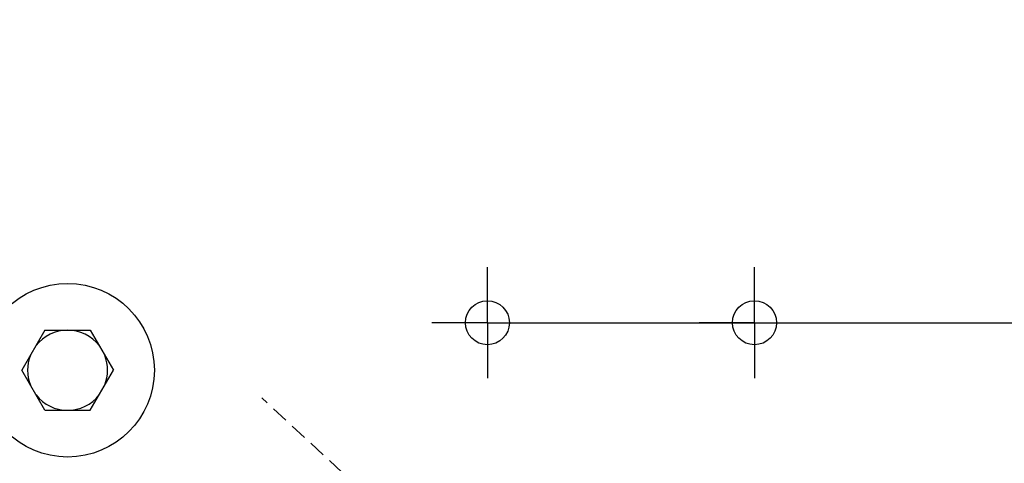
# Model space of a CAD drawing. Header units: millimetres. Extents: x 7590 to 10884, y -1862 to 419.
# Tile 28 of 83: x 8804 to 8878, y -1450 to -1417. Entities that reach past the tile are written whole.
import ezdxf

# ---------------------------------------------------------------- set-up
doc = ezdxf.new("R2010")
doc.units = ezdxf.units.MM
doc.header["$PDSIZE"] = -1
doc.linetypes.add('HIDDEN', pattern=[1.905, 1.27, -0.635])
doc.layers.add('D中心线OR符号线', color=7, linetype='Continuous')
doc.styles.get("Standard").update_dxf_attribs({"font": 'times.ttf'})
doc.dimstyles.new('ISO-25', dxfattribs={"dimtxt": 18, "dimasz": 15, "dimexe": 1.25, "dimexo": 0.625, "dimtad": 1, "dimtoh": 1, "dimtxsty": 'Standard', "dimcen": 2.5, "dimadec": 0, "dimazin": 0, "dimtfac": 1, "dimtmove": 0, "dimatfit": 3, "dimfxl": 1, "dimarcsym": 0})

# ---------------------------------------------------------------- blocks, each defined once
blk = doc.blocks.new('SW_CENTERMARKSYMBOL_24')
at = {"layer": 'D中心线OR符号线', "color": 0}
for p, q in [((0, 0.5), (0, 0.83)), ((0, 0), (0, 0.5)), ((-0.5, 0), (-0.83, 0)), ((0, 0), (-0.5, 0)), ((0, 0), (0, -0.5)), ((0, 0), (0.5, 0)), ((0.5, 0), (0.83, 0)), ((0, -0.5), (0, -0.83))]:
    blk.add_line(p, q, dxfattribs=at)
blk = doc.blocks.new('SW_CENTERMARKSYMBOL_25')
at = {"layer": 'D中心线OR符号线', "color": 0}
for p, q in [((0, 0.5), (0, 0.83)), ((0, 0), (0, 0.5)), ((-0.5, 0), (-0.83, 0)), ((0, 0), (-0.5, 0)), ((0, 0), (0, -0.5)), ((0, 0), (0.5, 0)), ((0.5, 0), (0.83, 0)), ((0, -0.5), (0, -0.83))]:
    blk.add_line(p, q, dxfattribs=at)
blk = doc.blocks.new('*D105')
at = {"color": 0, "lineweight": -2}
for p, q in [((8839.767, -1339.486), (8953.576, -1339.486)), ((8952.326, -1351.486), (8952.326, -1427.486)), ((8839.767, -1439.486), (8953.576, -1439.486))]:
    blk.add_line(p, q, dxfattribs=at)
at = {"color": 0}
for points in [[(8954.326, -1351.486), (8950.326, -1351.486), (8952.326, -1339.486)], [(8950.326, -1427.486), (8954.326, -1427.486), (8952.326, -1439.486)]]:
    blk.add_solid(points, dxfattribs=at)
at = {"layer": 'Defpoints', "color": 0}
for p in [(8839.142, -1339.486), (8839.142, -1439.486), (8952.326, -1439.486)]:
    blk.add_point(p, dxfattribs=at)
at = {"color": 0, "insert": (8944.071, -1389.486), "char_height": 15, "attachment_point": 5, "rotation": 90}
blk.add_mtext('100', dxfattribs=at)
blk = doc.blocks.new('*D106')
at = {"color": 0, "lineweight": -2}
for p, q in [((8843.767, -1314.486), (9018.22, -1314.486)), ((9016.97, -1326.486), (9016.97, -1452.486)), ((8843.767, -1464.486), (9018.22, -1464.486))]:
    blk.add_line(p, q, dxfattribs=at)
at = {"color": 0}
for points in [[(9018.97, -1326.486), (9014.97, -1326.486), (9016.97, -1314.486)], [(9014.97, -1452.486), (9018.97, -1452.486), (9016.97, -1464.486)]]:
    blk.add_solid(points, dxfattribs=at)
at = {"layer": 'Defpoints', "color": 0}
for p in [(8843.142, -1314.486), (8843.142, -1464.486), (9016.97, -1464.486)]:
    blk.add_point(p, dxfattribs=at)
at = {"color": 0, "insert": (9008.715, -1389.059), "char_height": 15, "attachment_point": 5, "rotation": 90}
blk.add_mtext('150', dxfattribs=at)
blk = doc.blocks.new('*D107')
at = {"color": 0, "lineweight": -2}
for p, q in [((8812.839, -1304.486), (9048.743, -1304.486)), ((9047.493, -1316.486), (9047.493, -1462.486)), ((8812.839, -1474.486), (9048.743, -1474.486))]:
    blk.add_line(p, q, dxfattribs=at)
at = {"color": 0}
for points in [[(9049.493, -1316.486), (9045.493, -1316.486), (9047.493, -1304.486)], [(9045.493, -1462.486), (9049.493, -1462.486), (9047.493, -1474.486)]]:
    blk.add_solid(points, dxfattribs=at)
at = {"layer": 'Defpoints', "color": 0}
for p in [(8812.214, -1304.486), (8812.214, -1474.486), (9047.493, -1474.486)]:
    blk.add_point(p, dxfattribs=at)
at = {"color": 0, "insert": (9039.216, -1389.489), "char_height": 15, "attachment_point": 5, "rotation": 90}
blk.add_mtext('170', dxfattribs=at)
blk = doc.blocks.new('*D125')
at = {"color": 0, "linetype": 'HIDDEN', "lineweight": -2}
for p, q in [((8831.042, -1453.268), (8822.243, -1445.109)), ((8839.842, -1461.427), (8846.442, -1467.545)), ((8904.008, -1520.917), (8855.242, -1475.704)), ((9052.375, -1520.917), (8904.008, -1520.917))]:
    blk.add_line(p, q, dxfattribs=at)
at = {"color": 0}
for points in [[(8829.683, -1454.735), (8832.402, -1451.801), (8839.842, -1461.427)], [(8856.602, -1474.237), (8853.882, -1477.171), (8846.442, -1467.545)]]:
    blk.add_solid(points, dxfattribs=at)
at = {"layer": 'Defpoints', "color": 0}
for p in [(8839.842, -1461.427), (8846.442, -1467.545)]:
    blk.add_point(p, dxfattribs=at)
at = {"color": 0, "insert": (8978.504, -1510.445), "char_height": 15, "attachment_point": 5}
blk.add_mtext('4-∅9{\\f宋体|b0|i0|c134|p2;通(安装孔)}', dxfattribs=at)

msp = doc.modelspace()

# ---------------------------------------------------------------- linework, layer by layer
at = {"color": 7, "lineweight": 25}
for p, q in [((8806.001, -1440.049), (8804.269, -1443.049)), ((8806.001, -1440.049), (8809.397, -1440.049)), ((8809.397, -1440.049), (8811.129, -1443.049)), ((8806.001, -1446.049), (8804.269, -1443.049)), ((8809.397, -1446.049), (8811.129, -1443.049)), ((8806.001, -1446.049), (8809.397, -1446.049))]:
    msp.add_line(p, q, dxfattribs=at)
for centre, radius in [((8807.699, -1443.049), 6.5), ((8839.142, -1439.486), 1.65), ((8859.142, -1439.486), 1.65)]:
    msp.add_circle(centre, radius, dxfattribs=at)
for centre, radius, start, end in [((8739.142, -1389.486), 67.5, 287.64826, 345.09713), ((8807.699, -1443.049), 3, 90, 141.95388), ((8807.699, -1443.049), 3, 38.04612, 90), ((8807.699, -1443.049), 3, 158.04612, 201.95388), ((8807.699, -1443.049), 3, 338.04612, 21.95388), ((8807.699, -1443.049), 3, 218.04612, 270), ((8807.699, -1443.049), 3, 270, 321.95388)]:
    msp.add_arc(centre, radius, start, end, dxfattribs=at)

# ---------------------------------------------------------------- block references
at = {"layer": 'D中心线OR符号线', "xscale": -5, "yscale": 5, "zscale": 5}
for name, p in [('SW_CENTERMARKSYMBOL_25', (8839.142, -1439.486)), ('SW_CENTERMARKSYMBOL_24', (8859.142, -1439.486))]:
    msp.add_blockref(name, p, dxfattribs=at)

# ---------------------------------------------------------------- dimensions: what is measured, and where the dimension line sits
for base, p1, p2, picture, middle in [((9047.493, -1474.486), (8812.214, -1304.486), (8812.214, -1474.486), '*D107', (9047.493, -1389.489)), ((9016.97, -1464.486), (8843.142, -1314.486), (8843.142, -1464.486), '*D106', (9016.97, -1389.059))]:
    dim = msp.add_linear_dim(base=base, p1=p1, p2=p2, angle=90, dimstyle='ISO-25', override={"dimtxt": 15, "dimasz": 12})
    dim.commit()
    dim.dimension.update_dxf_attribs({"geometry": picture, "text_midpoint": middle, "dimtype": 160})
dim = msp.add_linear_dim(base=(8952.326, -1439.486), p1=(8839.142, -1339.486), p2=(8839.142, -1439.486), angle=90, dimstyle='ISO-25', override={"dimtxt": 15, "dimasz": 12})
dim.commit()
dim.dimension.update_dxf_attribs({"geometry": '*D105', "text_midpoint": (8944.071, -1389.486)})
at = {"linetype": 'HIDDEN'}
dim = msp.add_diameter_dim_2p(p1=(8839.842, -1461.427), p2=(8846.442, -1467.545), text='4-<>{\\f宋体|b0|i0|c134|p2;通(安装孔)}', dimstyle='ISO-25', override={"dimtxt": 15, "dimasz": 12}, dxfattribs=at)
dim.commit()
dim.dimension.update_dxf_attribs({"geometry": '*D125', "text_midpoint": (8904.008, -1520.917), "dimtype": 163})

doc.saveas('drawing.dxf')
